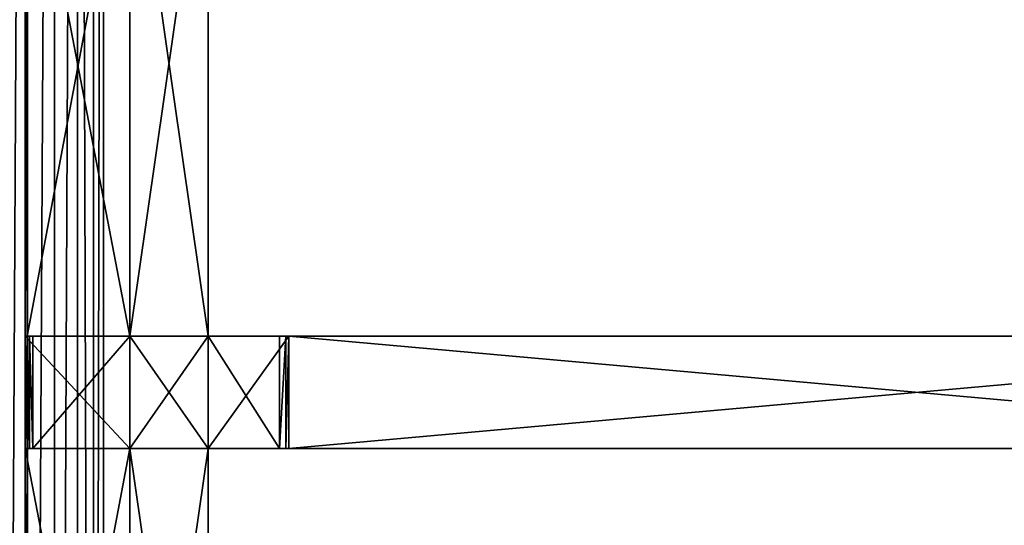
# Model space of a CAD drawing. Extents: x 0 to 35.8, y 0 to 27.5.
# Tile 248 of 256: x 23.5 to 27.1, y 13.4 to 15.2. Entities that reach past the tile are written whole.
import ezdxf

# ---------------------------------------------------------------- set-up
doc = ezdxf.new("R2010")
doc.units = 0
doc.header["$MEASUREMENT"] = 0
doc.layers.get('0').update_dxf_attribs({"color": 13, "linetype": 'CONTINUOUS'})
doc.layers.add('GRATE_-_3', color=250, linetype='CONTINUOUS')
doc.layers.add('RGM8058UC_-_BODY', color=252, linetype='CONTINUOUS')

# ---------------------------------------------------------------- blocks, each defined once
blk = doc.blocks.new('RGM8658UC_TRADECAD_V06_DXF')
at = {"layer": 'GRATE_-_3', "color": 0}
for p, q in [((23.5674, 16.0683, 7.2783), (23.5674, 14.101, 7.2783)), ((23.5674, 16.0683, 7.2783), (23.5674, 14.101, 7.2783)), ((23.5745, 14.101, 7.5334), (23.5745, 16.0683, 7.5334)), ((23.5745, 14.101, 7.5334), (23.5745, 16.0683, 7.5334)), ((23.9442, 16.0683, 7.0614), (23.9442, 14.101, 7.0614)), ((23.9442, 14.101, 7.5334), (23.9442, 16.0683, 7.5334)), ((23.9442, 16.0683, 7.2783), (23.9442, 14.101, 7.2783)), ((23.9442, 16.0683, 7.0614), (23.9442, 14.101, 7.0614)), ((23.9442, 16.0683, 7.2783), (23.9442, 14.101, 7.2783)), ((23.9442, 14.101, 7.5334), (23.9442, 16.0683, 7.5334)), ((24.2275, 14.101, 7.0614), (24.2275, 16.0683, 7.0614)), ((24.2275, 16.0683, 7.5334), (24.2275, 14.101, 7.5334)), ((24.2275, 14.101, 7.0614), (24.2275, 16.0683, 7.0614)), ((24.2275, 16.0683, 7.5334), (24.2275, 14.101, 7.5334)), ((23.5674, 13.6955, 7.2783), (23.5674, 14.101, 7.2783)), ((23.5674, 14.101, 7.2783), (23.5745, 14.101, 7.5334)), ((23.9442, 14.101, 7.2783), (23.5674, 14.101, 7.2783)), ((23.5674, 13.6955, 7.2783), (23.5674, 14.101, 7.2783)), ((23.9442, 14.101, 7.2783), (23.5674, 14.101, 7.2783)), ((23.5674, 14.101, 7.2783), (23.5745, 14.101, 7.5334)), ((23.5745, 14.101, 7.5334), (23.5745, 13.6955, 7.5334)), ((23.5745, 14.101, 7.5334), (23.5826, 14.101, 7.8865)), ((23.5745, 14.101, 7.5334), (23.5745, 13.6955, 7.5334)), ((23.9442, 14.101, 7.5334), (23.5745, 14.101, 7.5334)), ((23.5745, 14.101, 7.5334), (23.5826, 14.101, 7.8865)), ((23.9442, 14.101, 7.5334), (23.5745, 14.101, 7.5334)), ((23.5946, 14.101, 8.2709), (23.5826, 14.101, 7.8865)), ((23.5826, 14.101, 7.8865), (23.9442, 14.101, 7.8865)), ((23.5826, 13.6955, 7.8865), (23.5826, 14.101, 7.8865)), ((23.5946, 14.101, 8.2709), (23.5826, 14.101, 7.8865)), ((23.5826, 13.6955, 7.8865), (23.5826, 14.101, 7.8865)), ((23.5826, 14.101, 7.8865), (23.9442, 14.101, 7.8865)), ((23.9442, 14.101, 8.2709), (23.5946, 14.101, 8.2709)), ((23.5946, 14.101, 8.2709), (23.5946, 13.6955, 8.2709)), ((23.9442, 14.101, 8.2709), (23.5946, 14.101, 8.2709)), ((23.5946, 14.101, 8.2709), (23.5946, 13.6955, 8.2709)), ((23.9442, 14.101, 7.0614), (24.2275, 14.101, 7.0614)), ((23.9442, 14.101, 7.8865), (23.9442, 14.101, 8.2709)), ((23.9442, 13.6955, 8.2709), (23.9442, 14.101, 8.2709)), ((23.9442, 14.101, 8.2709), (24.2275, 14.101, 8.2709)), ((24.2275, 14.101, 7.5334), (23.9442, 14.101, 7.5334)), ((23.9442, 14.101, 7.0614), (24.2275, 14.101, 7.0614)), ((23.9442, 14.101, 7.0614), (23.9442, 13.6955, 7.0614)), ((23.9442, 14.101, 7.2783), (23.9442, 14.101, 7.0614)), ((24.2275, 14.101, 7.8865), (23.9442, 14.101, 7.8865)), ((23.9442, 14.101, 7.8865), (23.9442, 14.101, 7.5334)), ((24.2275, 14.101, 7.5334), (23.9442, 14.101, 7.5334)), ((23.9442, 13.6955, 7.2783), (23.9442, 14.101, 7.2783)), ((23.9442, 14.101, 8.2709), (24.2275, 14.101, 8.2709)), ((23.9442, 14.101, 7.8865), (23.9442, 14.101, 8.2709)), ((24.2275, 14.101, 7.8865), (23.9442, 14.101, 7.8865)), ((23.9442, 13.6955, 8.2709), (23.9442, 14.101, 8.2709)), ((23.9442, 14.101, 7.2783), (23.9442, 14.101, 7.0614)), ((23.9442, 13.6955, 7.2783), (23.9442, 14.101, 7.2783)), ((23.9442, 14.101, 7.0614), (23.9442, 13.6955, 7.0614)), ((23.9442, 14.101, 7.8865), (23.9442, 14.101, 7.5334)), ((24.5182, 14.101, 8.2709), (24.2275, 14.101, 8.2709)), ((24.2275, 14.101, 8.2709), (24.2275, 14.101, 7.8865)), ((24.2275, 14.101, 7.8865), (24.518, 14.101, 7.8865)), ((24.2275, 14.101, 8.2709), (24.2275, 13.6955, 8.2709)), ((24.2275, 13.6955, 7.0614), (24.2275, 14.101, 7.0614)), ((24.2275, 14.101, 8.2709), (24.2275, 13.6955, 8.2709)), ((24.5182, 14.101, 8.2709), (24.2275, 14.101, 8.2709)), ((24.2275, 14.101, 7.5334), (24.2275, 14.101, 7.8865)), ((24.2275, 14.101, 7.0614), (24.2275, 14.101, 7.5334)), ((24.2275, 14.101, 8.2709), (24.2275, 14.101, 7.8865)), ((24.2275, 14.101, 7.8865), (24.518, 14.101, 7.8865)), ((24.2275, 14.101, 7.5334), (24.2275, 14.101, 7.8865)), ((24.2275, 14.101, 7.5334), (24.5078, 14.101, 7.5334)), ((24.2275, 14.101, 7.5334), (24.5078, 14.101, 7.5334)), ((24.2275, 14.101, 7.0614), (24.2275, 14.101, 7.5334)), ((24.2275, 14.101, 7.0614), (24.4849, 14.101, 7.0614)), ((24.2275, 14.101, 7.0614), (24.4849, 14.101, 7.0614)), ((24.2275, 13.6955, 7.0614), (24.2275, 14.101, 7.0614)), ((24.4849, 14.101, 7.0614), (24.4849, 13.6955, 7.0614)), ((24.5078, 14.101, 7.5334), (24.4849, 14.101, 7.0614)), ((24.5078, 14.101, 7.5334), (24.4849, 14.101, 7.0614)), ((24.4849, 14.101, 7.0614), (24.4849, 13.6955, 7.0614)), ((24.5078, 14.101, 7.5334), (24.5078, 13.6955, 7.5334)), ((24.518, 14.101, 7.8865), (24.5078, 14.101, 7.5334)), ((24.5078, 14.101, 7.5334), (24.5078, 13.6955, 7.5334)), ((24.518, 14.101, 7.8865), (24.5078, 14.101, 7.5334)), ((24.518, 14.101, 7.8865), (24.5182, 14.101, 8.2709)), ((24.518, 13.6955, 7.8865), (24.518, 14.101, 7.8865)), ((24.518, 14.101, 7.8865), (24.5182, 14.101, 8.2709)), ((24.518, 14.101, 7.8865), (29.0522, 14.101, 7.8865)), ((24.518, 13.6955, 7.8865), (24.518, 14.101, 7.8865)), ((24.518, 14.101, 7.8865), (29.0522, 14.101, 7.8865)), ((24.5182, 14.101, 8.2709), (24.5182, 13.6955, 8.2709)), ((29.0526, 14.101, 8.2709), (24.5182, 14.101, 8.2709)), ((24.5182, 14.101, 8.2709), (24.5182, 13.6955, 8.2709)), ((29.0526, 14.101, 8.2709), (24.5182, 14.101, 8.2709)), ((23.5745, 13.6955, 7.5334), (23.5674, 13.6955, 7.2783)), ((23.5674, 13.6955, 7.2783), (23.9442, 13.6955, 7.2783)), ((23.5674, 13.6955, 7.2783), (23.9442, 13.6955, 7.2783)), ((23.5674, 13.6955, 7.2783), (23.5674, 11.7374, 7.2783)), ((23.5674, 13.6955, 7.2783), (23.5674, 11.7374, 7.2783)), ((23.5745, 13.6955, 7.5334), (23.5674, 13.6955, 7.2783)), ((23.9442, 13.6955, 7.5334), (23.5745, 13.6955, 7.5334)), ((23.5745, 13.6955, 7.5334), (23.5826, 13.6955, 7.8865)), ((23.5745, 11.7395, 7.5334), (23.5745, 13.6955, 7.5334)), ((23.9442, 13.6955, 7.5334), (23.5745, 13.6955, 7.5334)), ((23.5745, 13.6955, 7.5334), (23.5826, 13.6955, 7.8865)), ((23.5745, 11.7395, 7.5334), (23.5745, 13.6955, 7.5334)), ((23.5826, 13.6955, 7.8865), (23.9442, 13.6955, 7.8865)), ((23.5826, 13.6955, 7.8865), (23.9442, 13.6955, 7.8865)), ((23.5826, 13.6955, 7.8865), (23.5946, 13.6955, 8.2709)), ((23.5826, 13.6955, 7.8865), (23.5946, 13.6955, 8.2709)), ((23.5946, 13.6955, 8.2709), (23.9442, 13.6955, 8.2709)), ((23.5946, 13.6955, 8.2709), (23.9442, 13.6955, 8.2709)), ((23.9442, 13.6955, 7.8865), (23.9442, 13.6955, 7.5334)), ((23.9442, 13.6955, 8.2709), (23.9442, 13.6955, 7.8865)), ((24.2275, 13.6955, 8.2709), (23.9442, 13.6955, 8.2709)), ((23.9442, 13.6955, 7.5334), (23.9442, 11.7395, 7.5334)), ((23.9442, 13.6955, 7.0614), (24.2275, 13.6955, 7.0614)), ((23.9442, 13.6955, 7.0614), (24.2275, 13.6955, 7.0614)), ((23.9442, 13.6955, 7.0614), (23.9442, 11.7356, 7.0614)), ((24.2275, 13.6955, 7.5334), (23.9442, 13.6955, 7.5334)), ((23.9442, 13.6955, 7.8865), (23.9442, 13.6955, 7.5334)), ((23.9442, 13.6955, 7.8865), (24.2275, 13.6955, 7.8865)), ((23.9442, 13.6955, 7.8865), (24.2275, 13.6955, 7.8865)), ((23.9442, 13.6955, 8.2709), (23.9442, 13.6955, 7.8865)), ((24.2275, 13.6955, 8.2709), (23.9442, 13.6955, 8.2709)), ((23.9442, 13.6955, 7.0614), (23.9442, 13.6955, 7.2783)), ((23.9442, 13.6955, 7.2783), (23.9442, 11.7374, 7.2783)), ((23.9442, 13.6955, 7.0614), (23.9442, 11.7356, 7.0614)), ((23.9442, 13.6955, 7.0614), (23.9442, 13.6955, 7.2783)), ((23.9442, 13.6955, 7.5334), (23.9442, 11.7395, 7.5334)), ((24.2275, 13.6955, 7.5334), (23.9442, 13.6955, 7.5334)), ((23.9442, 13.6955, 7.2783), (23.9442, 11.7374, 7.2783)), ((24.518, 13.6955, 7.8865), (24.2275, 13.6955, 7.8865)), ((24.2275, 13.6955, 7.8865), (24.2275, 13.6955, 8.2709)), ((24.2275, 13.6955, 8.2709), (24.5182, 13.6955, 8.2709)), ((24.2275, 11.7356, 7.0614), (24.2275, 13.6955, 7.0614)), ((24.2275, 13.6955, 8.2709), (24.5182, 13.6955, 8.2709)), ((24.2275, 13.6955, 7.8865), (24.2275, 13.6955, 7.5334)), ((24.2275, 13.6955, 7.8865), (24.2275, 13.6955, 8.2709)), ((24.2275, 13.6955, 7.5334), (24.2275, 11.7395, 7.5334)), ((24.2275, 11.7356, 7.0614), (24.2275, 13.6955, 7.0614)), ((24.2275, 13.6955, 7.5334), (24.2275, 11.7395, 7.5334)), ((24.2275, 13.6955, 7.5334), (24.2275, 13.6955, 7.0614)), ((24.5078, 13.6955, 7.5334), (24.2275, 13.6955, 7.5334)), ((24.2275, 13.6955, 7.8865), (24.2275, 13.6955, 7.5334)), ((24.518, 13.6955, 7.8865), (24.2275, 13.6955, 7.8865)), ((24.4849, 13.6955, 7.0614), (24.2275, 13.6955, 7.0614)), ((24.2275, 13.6955, 7.5334), (24.2275, 13.6955, 7.0614)), ((24.5078, 13.6955, 7.5334), (24.2275, 13.6955, 7.5334)), ((24.4849, 13.6955, 7.0614), (24.2275, 13.6955, 7.0614)), ((24.4849, 13.6955, 7.0614), (24.5078, 13.6955, 7.5334)), ((24.4849, 13.6955, 7.0614), (24.5078, 13.6955, 7.5334)), ((24.5078, 13.6955, 7.5334), (24.518, 13.6955, 7.8865)), ((24.5078, 13.6955, 7.5334), (24.518, 13.6955, 7.8865)), ((24.5182, 13.6955, 8.2709), (24.518, 13.6955, 7.8865)), ((24.518, 13.6955, 7.8865), (29.0522, 13.6955, 7.8865)), ((24.5182, 13.6955, 8.2709), (24.518, 13.6955, 7.8865)), ((24.518, 13.6955, 7.8865), (29.0522, 13.6955, 7.8865)), ((29.0526, 13.6955, 8.2709), (24.5182, 13.6955, 8.2709)), ((29.0526, 13.6955, 8.2709), (24.5182, 13.6955, 8.2709))]:
    blk.add_line(p, q, dxfattribs=at)
at = {"layer": 'RGM8058UC_-_BODY', "color": 0}
for p, q in [((23.5753, 24.0972), (23.5753, 3.6756)), ((23.5753, 24.0972), (23.5753, 3.6756)), ((23.5753, 4.6756, 6.2416), (23.5753, 23.0972, 6.2416)), ((23.5753, 4.6756, 6.2416), (23.5753, 23.0972, 6.2416)), ((23.6727, 4.6756, 6.2194), (23.6727, 23.0972, 6.2194)), ((23.6727, 4.6756, 6.2194), (23.6727, 23.0972, 6.2194)), ((23.7558, 4.6756, 6.156), (23.7558, 23.0972, 6.156)), ((23.7558, 4.6756, 6.156), (23.7558, 23.0972, 6.156)), ((23.8136, 4.6756, 6.0601), (23.8136, 23.0972, 6.0601)), ((23.8136, 4.6756, 6.0601), (23.8136, 23.0972, 6.0601)), ((23.8503, 4.6756, 6.032), (23.8503, 23.0972, 6.032)), ((23.8503, 4.6756, 6.032), (23.8503, 23.0972, 6.032))]:
    blk.add_line(p, q, dxfattribs=at)
at = {"layer": 'GRATE_-_3', "color": 250}
mesh = blk.add_polyface(dxfattribs=at)
corners = [(23.9442, 14.101, 7.2783), (23.5674, 16.0683, 7.2783), (23.5674, 14.101, 7.2783), (23.9442, 16.0683, 7.2783)]
mesh.append_faces([[corners[k] for k in face] for face in [(0, 1, 2), (1, 0, 3)]], dxfattribs={"vtx0": -1, "color": 250})
mesh = blk.add_polyface(dxfattribs=at)
corners = [(23.5674, 16.0683, 7.2783), (23.5745, 14.101, 7.5334), (23.5674, 14.101, 7.2783), (23.5745, 16.0683, 7.5334)]
mesh.append_faces([[corners[k] for k in face] for face in [(0, 1, 2), (1, 0, 3)]], dxfattribs={"vtx0": -1, "color": 250})
mesh = blk.add_polyface(dxfattribs=at)
corners = [(23.9442, 16.0683, 7.5334), (23.5745, 14.101, 7.5334), (23.5745, 16.0683, 7.5334), (23.9442, 14.101, 7.5334)]
mesh.append_faces([[corners[k] for k in face] for face in [(0, 1, 2), (1, 0, 3)]], dxfattribs={"vtx0": -1, "color": 250})
mesh = blk.add_polyface(dxfattribs=at)
corners = [(24.2275, 14.101, 7.0614), (23.9442, 16.0683, 7.0614), (23.9442, 14.101, 7.0614), (24.2275, 16.0683, 7.0614)]
mesh.append_faces([[corners[k] for k in face] for face in [(0, 1, 2), (1, 0, 3)]], dxfattribs={"vtx0": -1, "color": 250})
mesh = blk.add_polyface(dxfattribs=at)
corners = [(24.2275, 16.0683, 7.5334), (23.9442, 14.101, 7.5334), (23.9442, 16.0683, 7.5334), (24.2275, 14.101, 7.5334)]
mesh.append_faces([[corners[k] for k in face] for face in [(0, 1, 2), (1, 0, 3)]], dxfattribs={"vtx0": -1, "color": 250})
mesh = blk.add_polyface(dxfattribs=at)
corners = [(23.9442, 16.0683, 7.0614), (23.9442, 14.101, 7.2783), (23.9442, 14.101, 7.0614), (23.9442, 16.0683, 7.2783)]
mesh.append_faces([[corners[k] for k in face] for face in [(0, 1, 2), (1, 0, 3)]], dxfattribs={"vtx0": -1, "color": 250})
mesh = blk.add_polyface(dxfattribs=at)
corners = [(24.2275, 16.0683, 7.5334), (24.2275, 14.101, 7.0614), (24.2275, 14.101, 7.5334), (24.2275, 16.0683, 7.0614)]
mesh.append_faces([[corners[k] for k in face] for face in [(0, 1, 2), (1, 0, 3)]], dxfattribs={"vtx0": -1, "color": 250})
mesh = blk.add_polyface(dxfattribs=at)
corners = [(23.5674, 14.101, 7.2783), (23.5745, 13.6955, 7.5334), (23.5674, 13.6955, 7.2783), (23.5745, 14.101, 7.5334)]
mesh.append_faces([[corners[k] for k in face] for face in [(0, 1, 2), (1, 0, 3)]], dxfattribs={"vtx0": -1, "color": 250})
mesh = blk.add_polyface(dxfattribs=at)
corners = [(23.9442, 13.6955, 7.2783), (23.5674, 14.101, 7.2783), (23.5674, 13.6955, 7.2783), (23.9442, 14.101, 7.2783)]
mesh.append_faces([[corners[k] for k in face] for face in [(0, 1, 2), (1, 0, 3)]], dxfattribs={"vtx0": -1, "color": 250})
mesh = blk.add_polyface(dxfattribs=at)
corners = [(23.5745, 14.101, 7.5334), (23.5826, 13.6955, 7.8865), (23.5745, 13.6955, 7.5334), (23.5826, 14.101, 7.8865)]
mesh.append_faces([[corners[k] for k in face] for face in [(0, 1, 2), (1, 0, 3)]], dxfattribs={"vtx0": -1, "color": 250})
mesh = blk.add_polyface(dxfattribs=at)
corners = [(23.9442, 14.101, 7.8865), (23.5745, 14.101, 7.5334), (23.9442, 14.101, 7.5334), (23.5826, 14.101, 7.8865)]
mesh.append_faces([[corners[k] for k in face] for face in [(0, 1, 2), (1, 0, 3)]], dxfattribs={"vtx0": -1, "color": 250})
mesh = blk.add_polyface(dxfattribs=at)
corners = [(23.9442, 14.101, 8.2709), (23.5826, 14.101, 7.8865), (23.9442, 14.101, 7.8865), (23.5946, 14.101, 8.2709)]
mesh.append_faces([[corners[k] for k in face] for face in [(0, 1, 2), (1, 0, 3)]], dxfattribs={"vtx0": -1, "color": 250})
mesh = blk.add_polyface(dxfattribs=at)
corners = [(23.5826, 14.101, 7.8865), (23.5946, 13.6955, 8.2709), (23.5826, 13.6955, 7.8865), (23.5946, 14.101, 8.2709)]
mesh.append_faces([[corners[k] for k in face] for face in [(0, 1, 2), (1, 0, 3)]], dxfattribs={"vtx0": -1, "color": 250})
mesh = blk.add_polyface(dxfattribs=at)
corners = [(23.9442, 14.101, 8.2709), (23.5946, 13.6955, 8.2709), (23.5946, 14.101, 8.2709), (23.9442, 13.6955, 8.2709)]
mesh.append_faces([[corners[k] for k in face] for face in [(0, 1, 2), (1, 0, 3)]], dxfattribs={"vtx0": -1, "color": 250})
mesh = blk.add_polyface(dxfattribs=at)
corners = [(24.2275, 14.101, 8.2709), (23.9442, 13.6955, 8.2709), (23.9442, 14.101, 8.2709), (24.2275, 13.6955, 8.2709)]
mesh.append_faces([[corners[k] for k in face] for face in [(0, 1, 2), (1, 0, 3)]], dxfattribs={"vtx0": -1, "color": 250})
mesh = blk.add_polyface(dxfattribs=at)
corners = [(24.2275, 13.6955, 7.0614), (23.9442, 14.101, 7.0614), (23.9442, 13.6955, 7.0614), (24.2275, 14.101, 7.0614)]
mesh.append_faces([[corners[k] for k in face] for face in [(0, 1, 2), (1, 0, 3)]], dxfattribs={"vtx0": -1, "color": 250})
mesh = blk.add_polyface(dxfattribs=at)
corners = [(24.2275, 14.101, 7.8865), (23.9442, 14.101, 7.5334), (24.2275, 14.101, 7.5334), (23.9442, 14.101, 7.8865)]
mesh.append_faces([[corners[k] for k in face] for face in [(0, 1, 2), (1, 0, 3)]], dxfattribs={"vtx0": -1, "color": 250})
mesh = blk.add_polyface(dxfattribs=at)
corners = [(24.2275, 14.101, 8.2709), (23.9442, 14.101, 7.8865), (24.2275, 14.101, 7.8865), (23.9442, 14.101, 8.2709)]
mesh.append_faces([[corners[k] for k in face] for face in [(0, 1, 2), (1, 0, 3)]], dxfattribs={"vtx0": -1, "color": 250})
mesh = blk.add_polyface(dxfattribs=at)
corners = [(23.9442, 14.101, 7.0614), (23.9442, 13.6955, 7.2783), (23.9442, 13.6955, 7.0614), (23.9442, 14.101, 7.2783)]
mesh.append_faces([[corners[k] for k in face] for face in [(0, 1, 2), (1, 0, 3)]], dxfattribs={"vtx0": -1, "color": 250})
mesh = blk.add_polyface(dxfattribs=at)
corners = [(24.5182, 14.101, 8.2709), (24.2275, 14.101, 7.8865), (24.518, 14.101, 7.8865), (24.2275, 14.101, 8.2709)]
mesh.append_faces([[corners[k] for k in face] for face in [(0, 1, 2), (1, 0, 3)]], dxfattribs={"vtx0": -1, "color": 250})
mesh = blk.add_polyface(dxfattribs=at)
corners = [(24.5182, 14.101, 8.2709), (24.2275, 13.6955, 8.2709), (24.2275, 14.101, 8.2709), (24.5182, 13.6955, 8.2709)]
mesh.append_faces([[corners[k] for k in face] for face in [(0, 1, 2), (1, 0, 3)]], dxfattribs={"vtx0": -1, "color": 250})
mesh = blk.add_polyface(dxfattribs=at)
corners = [(24.518, 14.101, 7.8865), (24.2275, 14.101, 7.5334), (24.5078, 14.101, 7.5334), (24.2275, 14.101, 7.8865)]
mesh.append_faces([[corners[k] for k in face] for face in [(0, 1, 2), (1, 0, 3)]], dxfattribs={"vtx0": -1, "color": 250})
mesh = blk.add_polyface(dxfattribs=at)
corners = [(24.5078, 14.101, 7.5334), (24.2275, 14.101, 7.0614), (24.4849, 14.101, 7.0614), (24.2275, 14.101, 7.5334)]
mesh.append_faces([[corners[k] for k in face] for face in [(0, 1, 2), (1, 0, 3)]], dxfattribs={"vtx0": -1, "color": 250})
mesh = blk.add_polyface(dxfattribs=at)
corners = [(24.4849, 13.6955, 7.0614), (24.2275, 14.101, 7.0614), (24.2275, 13.6955, 7.0614), (24.4849, 14.101, 7.0614)]
mesh.append_faces([[corners[k] for k in face] for face in [(0, 1, 2), (1, 0, 3)]], dxfattribs={"vtx0": -1, "color": 250})
mesh = blk.add_polyface(dxfattribs=at)
corners = [(24.5078, 14.101, 7.5334), (24.4849, 13.6955, 7.0614), (24.5078, 13.6955, 7.5334), (24.4849, 14.101, 7.0614)]
mesh.append_faces([[corners[k] for k in face] for face in [(0, 1, 2), (1, 0, 3)]], dxfattribs={"vtx0": -1, "color": 250})
mesh = blk.add_polyface(dxfattribs=at)
corners = [(24.518, 14.101, 7.8865), (24.5078, 13.6955, 7.5334), (24.518, 13.6955, 7.8865), (24.5078, 14.101, 7.5334)]
mesh.append_faces([[corners[k] for k in face] for face in [(0, 1, 2), (1, 0, 3)]], dxfattribs={"vtx0": -1, "color": 250})
mesh = blk.add_polyface(dxfattribs=at)
corners = [(29.0526, 14.101, 8.2709), (24.518, 14.101, 7.8865), (29.0522, 14.101, 7.8865), (24.5182, 14.101, 8.2709)]
mesh.append_faces([[corners[k] for k in face] for face in [(0, 1, 2), (1, 0, 3)]], dxfattribs={"vtx0": -1, "color": 250})
mesh = blk.add_polyface(dxfattribs=at)
corners = [(29.0522, 13.6955, 7.8865), (24.518, 14.101, 7.8865), (24.518, 13.6955, 7.8865), (29.0522, 14.101, 7.8865)]
mesh.append_faces([[corners[k] for k in face] for face in [(0, 1, 2), (1, 0, 3)]], dxfattribs={"vtx0": -1, "color": 250})
mesh = blk.add_polyface(dxfattribs=at)
corners = [(29.0526, 14.101, 8.2709), (24.5182, 13.6955, 8.2709), (24.5182, 14.101, 8.2709), (29.0526, 13.6955, 8.2709)]
mesh.append_faces([[corners[k] for k in face] for face in [(0, 1, 2), (1, 0, 3)]], dxfattribs={"vtx0": -1, "color": 250})
mesh = blk.add_polyface(dxfattribs=at)
corners = [(23.9442, 11.7374, 7.2783), (23.5674, 13.6955, 7.2783), (23.5674, 11.7374, 7.2783), (23.9442, 13.6955, 7.2783)]
mesh.append_faces([[corners[k] for k in face] for face in [(0, 1, 2), (1, 0, 3)]], dxfattribs={"vtx0": -1, "color": 250})
mesh = blk.add_polyface(dxfattribs=at)
corners = [(23.5674, 13.6955, 7.2783), (23.5745, 11.7395, 7.5334), (23.5674, 11.7374, 7.2783), (23.5745, 13.6955, 7.5334)]
mesh.append_faces([[corners[k] for k in face] for face in [(0, 1, 2), (1, 0, 3)]], dxfattribs={"vtx0": -1, "color": 250})
mesh = blk.add_polyface(dxfattribs=at)
corners = [(23.5826, 13.6955, 7.8865), (23.9442, 13.6955, 7.5334), (23.5745, 13.6955, 7.5334), (23.9442, 13.6955, 7.8865)]
mesh.append_faces([[corners[k] for k in face] for face in [(0, 1, 2), (1, 0, 3)]], dxfattribs={"vtx0": -1, "color": 250})
mesh = blk.add_polyface(dxfattribs=at)
corners = [(23.9442, 13.6955, 7.5334), (23.5745, 11.7395, 7.5334), (23.5745, 13.6955, 7.5334), (23.9442, 11.7395, 7.5334)]
mesh.append_faces([[corners[k] for k in face] for face in [(0, 1, 2), (1, 0, 3)]], dxfattribs={"vtx0": -1, "color": 250})
mesh = blk.add_polyface(dxfattribs=at)
corners = [(23.5946, 13.6955, 8.2709), (23.9442, 13.6955, 7.8865), (23.5826, 13.6955, 7.8865), (23.9442, 13.6955, 8.2709)]
mesh.append_faces([[corners[k] for k in face] for face in [(0, 1, 2), (1, 0, 3)]], dxfattribs={"vtx0": -1, "color": 250})
mesh = blk.add_polyface(dxfattribs=at)
corners = [(24.2275, 11.7356, 7.0614), (23.9442, 13.6955, 7.0614), (23.9442, 11.7356, 7.0614), (24.2275, 13.6955, 7.0614)]
mesh.append_faces([[corners[k] for k in face] for face in [(0, 1, 2), (1, 0, 3)]], dxfattribs={"vtx0": -1, "color": 250})
mesh = blk.add_polyface(dxfattribs=at)
corners = [(23.9442, 13.6955, 7.8865), (24.2275, 13.6955, 7.5334), (23.9442, 13.6955, 7.5334), (24.2275, 13.6955, 7.8865)]
mesh.append_faces([[corners[k] for k in face] for face in [(0, 1, 2), (1, 0, 3)]], dxfattribs={"vtx0": -1, "color": 250})
mesh = blk.add_polyface(dxfattribs=at)
corners = [(23.9442, 13.6955, 8.2709), (24.2275, 13.6955, 7.8865), (23.9442, 13.6955, 7.8865), (24.2275, 13.6955, 8.2709)]
mesh.append_faces([[corners[k] for k in face] for face in [(0, 1, 2), (1, 0, 3)]], dxfattribs={"vtx0": -1, "color": 250})
mesh = blk.add_polyface(dxfattribs=at)
corners = [(23.9442, 13.6955, 7.0614), (23.9442, 11.7374, 7.2783), (23.9442, 11.7356, 7.0614), (23.9442, 13.6955, 7.2783)]
mesh.append_faces([[corners[k] for k in face] for face in [(0, 1, 2), (1, 0, 3)]], dxfattribs={"vtx0": -1, "color": 250})
mesh = blk.add_polyface(dxfattribs=at)
corners = [(24.2275, 13.6955, 7.5334), (23.9442, 11.7395, 7.5334), (23.9442, 13.6955, 7.5334), (24.2275, 11.7395, 7.5334)]
mesh.append_faces([[corners[k] for k in face] for face in [(0, 1, 2), (1, 0, 3)]], dxfattribs={"vtx0": -1, "color": 250})
mesh = blk.add_polyface(dxfattribs=at)
corners = [(24.2275, 13.6955, 8.2709), (24.518, 13.6955, 7.8865), (24.2275, 13.6955, 7.8865), (24.5182, 13.6955, 8.2709)]
mesh.append_faces([[corners[k] for k in face] for face in [(0, 1, 2), (1, 0, 3)]], dxfattribs={"vtx0": -1, "color": 250})
mesh = blk.add_polyface(dxfattribs=at)
corners = [(24.2275, 11.7395, 7.5334), (24.2275, 13.6955, 7.0614), (24.2275, 11.7356, 7.0614), (24.2275, 13.6955, 7.5334)]
mesh.append_faces([[corners[k] for k in face] for face in [(0, 1, 2), (1, 0, 3)]], dxfattribs={"vtx0": -1, "color": 250})
mesh = blk.add_polyface(dxfattribs=at)
corners = [(24.2275, 13.6955, 7.8865), (24.5078, 13.6955, 7.5334), (24.2275, 13.6955, 7.5334), (24.518, 13.6955, 7.8865)]
mesh.append_faces([[corners[k] for k in face] for face in [(0, 1, 2), (1, 0, 3)]], dxfattribs={"vtx0": -1, "color": 250})
mesh = blk.add_polyface(dxfattribs=at)
corners = [(24.2275, 13.6955, 7.5334), (24.4849, 13.6955, 7.0614), (24.2275, 13.6955, 7.0614), (24.5078, 13.6955, 7.5334)]
mesh.append_faces([[corners[k] for k in face] for face in [(0, 1, 2), (1, 0, 3)]], dxfattribs={"vtx0": -1, "color": 250})
mesh = blk.add_polyface(dxfattribs=at)
corners = [(24.5182, 13.6955, 8.2709), (29.0522, 13.6955, 7.8865), (24.518, 13.6955, 7.8865), (29.0526, 13.6955, 8.2709)]
mesh.append_faces([[corners[k] for k in face] for face in [(0, 1, 2), (1, 0, 3)]], dxfattribs={"vtx0": -1, "color": 250})
at = {"layer": 'RGM8058UC_-_BODY', "color": 252}
mesh = blk.add_polyface(dxfattribs=at)
corners = [(23.5753, 3.6756), (12.2007, 24.0972), (12.2007, 3.6756), (23.5753, 24.0972)]
mesh.append_faces([[corners[k] for k in face] for face in [(0, 1, 2), (1, 0, 3)]], dxfattribs={"vtx0": -1, "color": 252})
mesh = blk.add_polyface(dxfattribs=at)
corners = [(34.9324, 3.6756), (23.5753, 24.0972), (23.5753, 3.6756), (34.9324, 24.0972)]
mesh.append_faces([[corners[k] for k in face] for face in [(0, 1, 2), (1, 0, 3)]], dxfattribs={"vtx0": -1, "color": 252})
mesh = blk.add_polyface(dxfattribs=at)
corners = [(23.5753, 23.0972, 6.2416), (23.4778, 4.6756, 6.2194), (23.4778, 23.0972, 6.2194), (23.5753, 4.6756, 6.2416)]
mesh.append_faces([[corners[k] for k in face] for face in [(0, 1, 2), (1, 0, 3)]], dxfattribs={"vtx0": -1, "color": 252})
mesh = blk.add_polyface(dxfattribs=at)
corners = [(23.6727, 23.0972, 6.2194), (23.5753, 4.6756, 6.2416), (23.5753, 23.0972, 6.2416), (23.6727, 4.6756, 6.2194)]
mesh.append_faces([[corners[k] for k in face] for face in [(0, 1, 2), (1, 0, 3)]], dxfattribs={"vtx0": -1, "color": 252})
mesh = blk.add_polyface(dxfattribs=at)
corners = [(23.7558, 23.0972, 6.156), (23.6727, 4.6756, 6.2194), (23.6727, 23.0972, 6.2194), (23.7558, 4.6756, 6.156)]
mesh.append_faces([[corners[k] for k in face] for face in [(0, 1, 2), (1, 0, 3)]], dxfattribs={"vtx0": -1, "color": 252})
mesh = blk.add_polyface(dxfattribs=at)
corners = [(23.7558, 23.0972, 6.156), (23.8136, 4.6756, 6.0601), (23.7558, 4.6756, 6.156), (23.8136, 23.0972, 6.0601)]
mesh.append_faces([[corners[k] for k in face] for face in [(0, 1, 2), (1, 0, 3)]], dxfattribs={"vtx0": -1, "color": 252})
mesh = blk.add_polyface(dxfattribs=at)
corners = [(23.8503, 23.0972, 6.032), (23.8136, 4.6756, 6.0601), (23.8136, 23.0972, 6.0601), (23.8503, 4.6756, 6.032)]
mesh.append_faces([[corners[k] for k in face] for face in [(0, 1, 2), (1, 0, 3)]], dxfattribs={"vtx0": -1, "color": 252})
mesh = blk.add_polyface(dxfattribs=at)
corners = [(33.9324, 23.0972, 6.032), (23.8503, 4.6756, 6.032), (23.8503, 23.0972, 6.032), (33.9324, 4.6756, 6.032)]
mesh.append_faces([[corners[k] for k in face] for face in [(0, 1, 2), (1, 0, 3)]], dxfattribs={"vtx0": -1, "color": 252})

msp = doc.modelspace()

# ---------------------------------------------------------------- block references
at = {"color": 0}
msp.add_blockref('RGM8658UC_TRADECAD_V06_DXF', (0, 0), dxfattribs=at)

doc.saveas('drawing.dxf')
